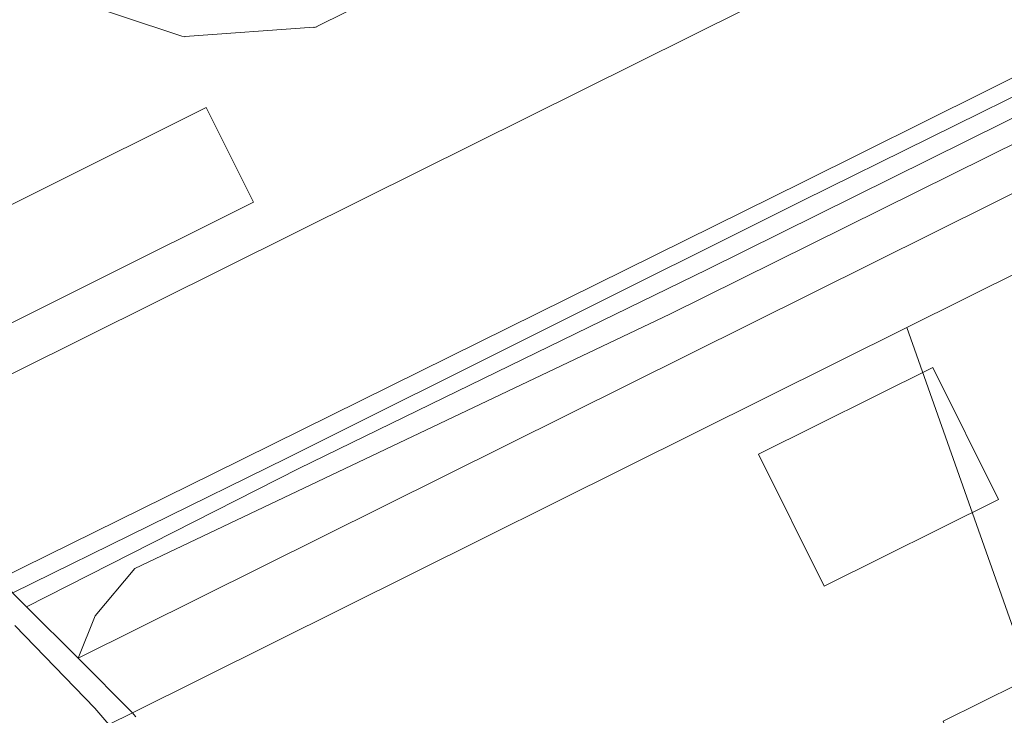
# Model space of a CAD drawing. Header units: millimetres. Extents: x -191 to 81095, y -508122 to 28741.
# Tile 207 of 255: x 5610 to 5745, y 10212 to 10307. Entities that reach past the tile are written whole.
import ezdxf

# ---------------------------------------------------------------- set-up
doc = ezdxf.new("R2010")
doc.units = ezdxf.units.MM
doc.linetypes.add('VE22-087 DB - VST Hervest-Dorsten ALK VA2736$0$1', pattern=[0])
for name, color, linetype, lineweight in [('VE22-087 DB - VST Hervest-Dorsten ALK VA2736$0$AX_Bahnverkehr', 7, 'VE22-087 DB - VST Hervest-Dorsten ALK VA2736$0$1', 18), ('VE22-087 DB - VST Hervest-Dorsten ALK VA2736$0$AX_Flurstueck', 9, 'VE22-087 DB - VST Hervest-Dorsten ALK VA2736$0$1', 18), ('VE22-087 DB - VST Hervest-Dorsten ALK VA2736$0$AX_Gebaeude', 7, 'VE22-087 DB - VST Hervest-Dorsten ALK VA2736$0$1', 18), ('VE22-087 DB - VST Hervest-Dorsten ALK VA2736$0$AX_Gleis', 7, 'VE22-087 DB - VST Hervest-Dorsten ALK VA2736$0$1', 18), ('VE22-087 DB - VST Hervest-Dorsten ALK VA2736$0$AX_IndustrieUndGewerbeflaeche', 7, 'VE22-087 DB - VST Hervest-Dorsten ALK VA2736$0$1', 18), ('VE22-087 DB - VST Hervest-Dorsten ALK VA2736$0$AX_Strassenverkehr', 7, 'VE22-087 DB - VST Hervest-Dorsten ALK VA2736$0$1', 18), ('VE22-087 DB - VST Hervest-Dorsten ALK VA2736$0$AX_Vegetationsmerkmal', 7, 'VE22-087 DB - VST Hervest-Dorsten ALK VA2736$0$1', 18), ('VE22-087 DB - VST Hervest-Dorsten ALK VA2736$0$Flurgrenzen', 9, 'VE22-087 DB - VST Hervest-Dorsten ALK VA2736$0$1', 18)]:
    doc.layers.add(name, color=color, linetype=linetype, lineweight=lineweight)
doc.layers.add('XREF ALK Kataster', color=251, linetype='Continuous')

# ---------------------------------------------------------------- blocks, each defined once
blk = doc.blocks.new('VE22-087 DB - VST Hervest-Dorsten ALK VA2736')
at = {"layer": 'VE22-087 DB - VST Hervest-Dorsten ALK VA2736$0$AX_Bahnverkehr', "color": 253, "linetype": 'VE22-087 DB - VST Hervest-Dorsten ALK VA2736$0$1', "lineweight": 13, "ltscale": 0.5, "true_color": 0x999999}
for points in [[(5916.87, 10384.32, 0), (5717.21, 10284.89, 0), (5636.52, 10244.97, 0), (5607.14, 10230.51, 0), (5610.93, 10226.72, 0), (5648.19, 10245.66, 0), (5704.08, 10272.93, 0), (5764.98, 10303.13, 0)], [(5785.46, 10346.73, 0), (5724.26, 10316.09, 0), (5657.15, 10282.68, 0), (5599.97, 10254.2, 0), (5592.86, 10250.65, 0), (5599.73, 10239.38, 0), (5607.14, 10230.51, 0), (5636.52, 10244.97, 0), (5717.21, 10284.89, 0), (5916.87, 10384.32, 0)], [(5764.98, 10303.13, 0), (5704.08, 10272.93, 0), (5648.19, 10245.66, 0), (5610.93, 10226.72, 0), (5617.98, 10219.68, 0), (5927.69, 10373.86, 0)]]:
    blk.add_polyline3d(points, dxfattribs=at)
at = {"layer": 'VE22-087 DB - VST Hervest-Dorsten ALK VA2736$0$AX_Flurstueck', "linetype": 'VE22-087 DB - VST Hervest-Dorsten ALK VA2736$0$1', "lineweight": 13, "ltscale": 0.5}
for points in [[(5785.46, 10346.73, 0), (5724.26, 10316.09, 0), (5657.15, 10282.68, 0), (5599.97, 10254.2, 0), (5592.86, 10250.65, 0), (5599.73, 10239.38, 0), (5607.14, 10230.51, 0), (5610.93, 10226.72, 0), (5617.98, 10219.68, 0), (5927.69, 10373.86, 0)], [(5751.53, 10208.05, 0), (5731.45, 10265, 0), (5625.44, 10212.22, 0), (5625.82, 10211.7, 0)], [(5608.6, 10203.83, 0), (5611.56, 10205.3, 0), (5613.37, 10206.21, 0), (5622.18, 10210.6, 0), (5625.44, 10212.22, 0), (5617.98, 10219.68, 0), (5610.93, 10226.72, 0), (5607.14, 10230.51, 0)], [(5625.82, 10211.7, 0), (5625.44, 10212.22, 0), (5622.18, 10210.6, 0)]]:
    blk.add_polyline3d(points, dxfattribs=at)
for points in [[(5700.08, 10355.46, 0), (5601.6, 10404.37, 0), (5600.04, 10401.4, 0), (5563.51, 10327.27, 0), (5599.97, 10254.2, 0), (5657.15, 10282.68, 0), (5724.26, 10316.09, 0), (5722.64, 10344.25, 0)], [(5927.69, 10373.86, 0), (5617.98, 10219.68, 0), (5625.44, 10212.22, 0), (5731.45, 10265, 0), (5932.15, 10364.91, 0)], [(5932.15, 10364.91, 0), (5731.45, 10265, 0), (5751.53, 10208.05, 0), (5755.88, 10210.14, 0), (5754.86, 10212.24, 0), (5754.46, 10213.05, 0), (5755.47, 10213.54, 0), (5877.07, 10272.49, 0), (5878.28, 10273.43, 0), (5884.5, 10282.43, 0), (5885.46, 10284.42, 0), (5885.96, 10286.08, 0), (5886.78, 10287.26, 0), (5891.76, 10289.7, 0), (5912.24, 10299.74, 0), (5918.28, 10310.95, 0), (5925.81, 10322.18, 0), (5934.08, 10332.87, 0), (5943.24, 10342.83, 0)]]:
    blk.add_polyline3d(points, close=True, dxfattribs=at)
at = {"layer": 'VE22-087 DB - VST Hervest-Dorsten ALK VA2736$0$AX_Gebaeude', "color": 7, "linetype": 'VE22-087 DB - VST Hervest-Dorsten ALK VA2736$0$1', "lineweight": 13, "ltscale": 0.5}
blk.add_polyline3d([(5615.37, 10310.54, 0), (5632.2, 10304.92, 0), (5632.19, 10304.88, 0), (5632.58, 10304.83, 0), (5632.57, 10304.87, 0), (5650.27, 10306.12, 0), (5650.28, 10306.08, 0), (5650.66, 10306.18, 0), (5650.64, 10306.22, 0), (5666.54, 10314.14, 0)], dxfattribs=at)
for points in [[(5635.5, 10295.11, 0), (5590.92, 10272.87, 0), (5597.41, 10259.9, 0), (5641.97, 10282.14, 0)], [(5711.1, 10247.62, 0), (5720.1, 10229.55, 0), (5743.96, 10241.44, 0), (5734.98, 10259.49, 0)], [(5739.08, 10205.62, 0), (5750.04, 10211.06, 0), (5747.35, 10216.48, 0), (5746.7, 10216.16, 0), (5736.39, 10211.04, 0)]]:
    blk.add_polyline3d(points, close=True, dxfattribs=at)
at = {"layer": 'VE22-087 DB - VST Hervest-Dorsten ALK VA2736$0$AX_Gleis', "color": 7, "linetype": 'VE22-087 DB - VST Hervest-Dorsten ALK VA2736$0$1', "lineweight": 13, "ltscale": 0.5}
blk.add_polyline3d([(5609.03, 10228.62, 0), (5646.54, 10247.11, 0), (5717.2, 10282.37, 0), (5769.35, 10308.13, 0), (5821.85, 10334.2, 0), (5869.16, 10357.79, 0), (5925.22, 10385.7, 0), (5980.64, 10413.24, 0), (6068.21, 10456.95, 0), (6128.25, 10487.01, 0), (6184.47, 10514.87, 0), (6236.01, 10540.56, 0), (6298.82, 10571.75, 0), (6354.59, 10599.6, 0), (6420.98, 10632.52, 0), (6473.11, 10658.69, 0), (6528.05, 10686.08, 0), (6603.44, 10723.58, 0), (6652.83, 10748.17, 0), (6707.15, 10775.36, 0), (6764.32, 10803.71, 0)], dxfattribs=at)
at = {"layer": 'VE22-087 DB - VST Hervest-Dorsten ALK VA2736$0$AX_IndustrieUndGewerbeflaeche', "color": 253, "linetype": 'VE22-087 DB - VST Hervest-Dorsten ALK VA2736$0$1', "lineweight": 13, "ltscale": 0.5, "true_color": 0x999999}
for points in [[(5560.88, 10315.68, 0), (5564.65, 10307.05, 0), (5592.86, 10250.65, 0), (5599.97, 10254.2, 0), (5657.15, 10282.68, 0), (5724.26, 10316.09, 0)], [(5927.69, 10373.86, 0), (5617.98, 10219.68, 0), (5625.44, 10212.22, 0), (5625.82, 10211.7, 0)]]:
    blk.add_polyline3d(points, dxfattribs=at)
at = {"layer": 'VE22-087 DB - VST Hervest-Dorsten ALK VA2736$0$AX_Strassenverkehr', "color": 253, "linetype": 'VE22-087 DB - VST Hervest-Dorsten ALK VA2736$0$1', "lineweight": 13, "ltscale": 0.5, "true_color": 0x999999}
for points in [[(5609.3, 10224.16, 0), (5620.27, 10212.85, 0), (5622.18, 10210.6, 0)], [(5625.82, 10211.7, 0), (5625.44, 10212.22, 0), (5617.98, 10219.68, 0), (5610.93, 10226.72, 0), (5607.14, 10230.51, 0)], [(5622.18, 10210.6, 0), (5620.27, 10212.85, 0), (5609.3, 10224.16, 0)]]:
    blk.add_polyline3d(points, dxfattribs=at)
at = {"layer": 'VE22-087 DB - VST Hervest-Dorsten ALK VA2736$0$AX_Vegetationsmerkmal', "color": 7, "linetype": 'VE22-087 DB - VST Hervest-Dorsten ALK VA2736$0$1', "lineweight": 13, "ltscale": 0.5}
blk.add_polyline3d([(5785.46, 10346.73, 0), (5724.26, 10316.09, 0), (5657.15, 10282.68, 0), (5599.97, 10254.2, 0), (5592.86, 10250.65, 0), (5599.73, 10239.38, 0), (5607.14, 10230.51, 0), (5636.52, 10244.97, 0), (5717.21, 10284.89, 0), (5916.87, 10384.32, 0)], dxfattribs=at)
blk.add_polyline3d([(5967.79, 10388.97, 0), (5956.76, 10382.89, 0), (5929.97, 10369.28, 0), (5901.09, 10354.61, 0), (5882.67, 10344.81, 0), (5871.71, 10340.45, 0), (5857.11, 10335.27, 0), (5840.84, 10328.56, 0), (5826.52, 10323.5, 0), (5815, 10321.72, 0), (5800.67, 10316.68, 0), (5771.5, 10302.77, 0), (5698.99, 10266.82, 0), (5625.76, 10231.96, 0), (5620.31, 10225.48, 0), (5617.98, 10219.68, 0), (5625.44, 10212.22, 0), (5731.45, 10265, 0), (5932.15, 10364.91, 0), (5977.09, 10387.28, 0), (5973.78, 10391.42, 0)], close=True, dxfattribs=at)
at = {"layer": 'VE22-087 DB - VST Hervest-Dorsten ALK VA2736$0$Flurgrenzen', "ltscale": 0.5}
for points in [[(5724.26, 10316.09, 0), (5657.15, 10282.68, 0), (5599.97, 10254.2, 0)], [(5607.14, 10230.51, 0), (5610.93, 10226.72, 0), (5617.98, 10219.68, 0), (5625.44, 10212.22, 0), (5625.86, 10211.65, 0)], [(5625.86, 10211.65, 0), (5625.44, 10212.22, 0), (5617.98, 10219.68, 0), (5610.93, 10226.72, 0), (5607.14, 10230.51, 0)], [(5599.97, 10254.2, 0), (5657.15, 10282.68, 0), (5724.26, 10316.09, 0)]]:
    blk.add_polyline3d(points, dxfattribs=at)

msp = doc.modelspace()

# ---------------------------------------------------------------- block references
at = {"layer": 'XREF ALK Kataster', "color": 251}
msp.add_blockref('VE22-087 DB - VST Hervest-Dorsten ALK VA2736', (0, 0), dxfattribs=at)

doc.saveas('drawing.dxf')
